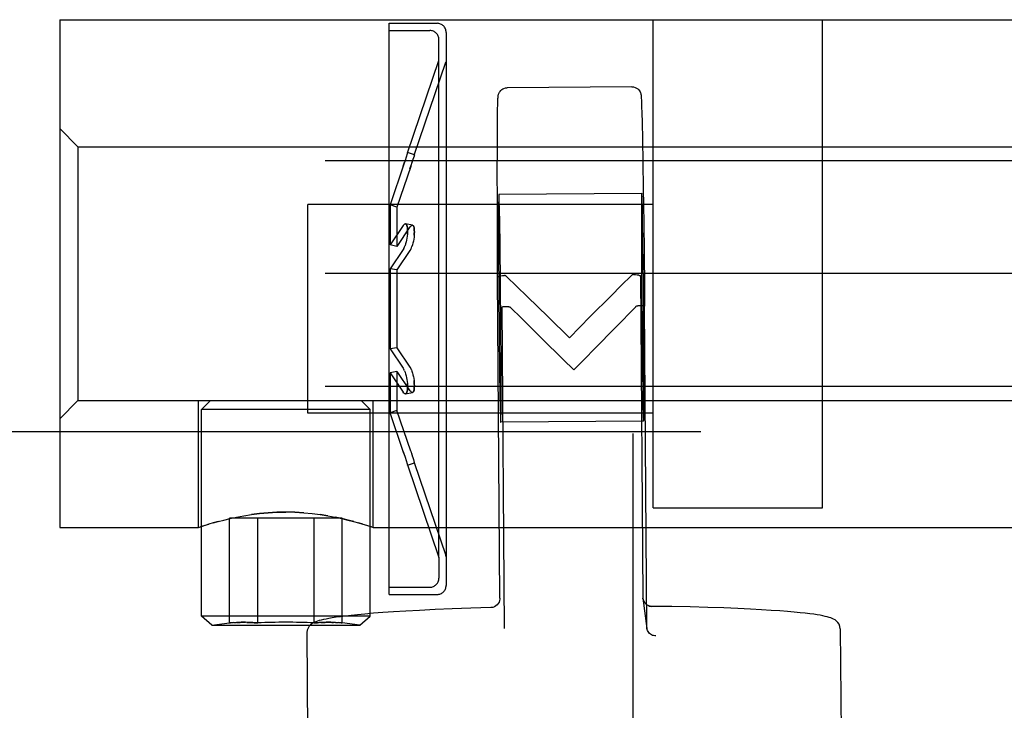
# Model space of a CAD drawing. Header units: inches. Extents: x 0 to 304, y 0 to 196.
# Tile 69 of 129: x 145.322 to 146.412, y 137.298 to 138.062. Entities that reach past the tile are written whole.
import ezdxf

# ---------------------------------------------------------------- set-up
doc = ezdxf.new("R2010")
doc.units = ezdxf.units.IN
doc.header["$LTSCALE"] = 16.696429
doc.header["$MEASUREMENT"] = 0
doc.linetypes.add('HIDDEN', pattern=[0.2, 0.1, -0.1])
doc.layers.add('DEFAULT_2', color=8, linetype='HIDDEN')

msp = doc.modelspace()

# ---------------------------------------------------------------- linework, layer by layer
at = {"layer": 'DEFAULT_2', "color": 8, "linetype": 'HIDDEN'}
for p, q in [((145.3669, 138.0621), (146.8669, 138.0621)), ((145.3669, 138.0621), (145.3669, 137.5001)), ((145.7312, 138.0581), (145.7842, 138.0581)), ((145.7312, 138.0501), (145.7312, 138.0581)), ((146.0232, 137.5221), (146.0232, 138.0621)), ((146.2107, 137.5221), (146.2107, 138.0621)), ((145.7312, 138.0501), (145.7762, 138.0501)), ((145.7312, 137.4341), (145.7312, 138.0501)), ((145.7942, 138.0481), (145.7942, 137.4361)), ((145.7862, 138.0171), (145.7862, 138.0401)), ((145.7515, 137.9149), (145.7862, 138.0171)), ((145.759, 137.9123), (145.7939, 138.015)), ((145.7862, 137.4671), (145.7862, 138.0171)), ((145.7942, 138.0166), (145.7939, 138.015)), ((145.9997, 137.9878), (145.8617, 137.9868)), ((146.0101, 137.975), (146.0102, 137.9736)), ((145.8512, 137.9637), (145.8513, 137.9676)), ((145.8513, 137.9676), (145.8514, 137.9705)), ((145.8514, 137.9732), (145.8515, 137.9742)), ((145.8514, 137.972), (145.8514, 137.9732)), ((145.8514, 137.9705), (145.8514, 137.972)), ((146.0102, 137.9736), (146.0103, 137.9719)), ((146.0103, 137.9719), (146.0104, 137.9697)), ((146.0104, 137.9697), (146.0105, 137.9654)), ((146.0105, 137.9654), (146.0107, 137.9594)), ((145.851, 137.9388), (145.8511, 137.9542)), ((146.0107, 137.9594), (146.011, 137.9479)), ((146.011, 137.9479), (146.0114, 137.9303)), ((145.3869, 137.9216), (145.3669, 137.9416)), ((145.8509, 137.92), (145.851, 137.9388)), ((145.3869, 137.9216), (146.8469, 137.9216)), ((145.3869, 137.9216), (145.3869, 137.6406)), ((146.0114, 137.9303), (146.0119, 137.9039)), ((145.7499, 137.91), (145.7488, 137.9063)), ((145.7511, 137.9138), (145.7499, 137.9099)), ((145.7515, 137.915), (145.7508, 137.9127)), ((145.7591, 137.9124), (145.7515, 137.915)), ((145.7587, 137.9112), (145.7575, 137.9074)), ((145.7591, 137.9124), (145.7583, 137.9101)), ((145.8508, 137.8924), (145.8509, 137.92)), ((147.3299, 137.9061), (130.3299, 137.9061)), ((145.7474, 137.9022), (145.7322, 137.8571)), ((145.755, 137.8996), (145.7398, 137.8546)), ((145.7466, 137.9), (145.7481, 137.9043)), ((145.7488, 137.9064), (145.7474, 137.9022)), ((145.7542, 137.8974), (145.7557, 137.9018)), ((145.755, 137.8997), (145.757, 137.9057)), ((145.7575, 137.9074), (145.7563, 137.9038)), ((146.0119, 137.9039), (146.0123, 137.8757)), ((145.8509, 137.8636), (145.8508, 137.8924)), ((146.0106, 137.8698), (145.8526, 137.8686)), ((146.0123, 137.8757), (146.0128, 137.8375)), ((146.0232, 137.8576), (145.6412, 137.8576)), ((145.6412, 137.6266), (145.6412, 137.8576)), ((145.7322, 137.8571), (145.7322, 137.8129)), ((145.7398, 137.8546), (145.7322, 137.8571)), ((145.851, 137.8255), (145.8509, 137.8636)), ((145.8533, 137.8518), (145.853, 137.8615)), ((146.0113, 137.853), (146.011, 137.8627)), ((145.7398, 137.8546), (145.7398, 137.8113)), ((145.8535, 137.8384), (145.8533, 137.8518)), ((146.0115, 137.8396), (146.0113, 137.853)), ((145.7466, 137.8343), (145.7322, 137.8129)), ((145.7466, 137.8343), (145.7474, 137.8352)), ((145.7569, 137.8348), (145.7493, 137.8362)), ((145.7569, 137.8348), (145.7493, 137.8362)), ((145.7542, 137.8328), (145.755, 137.8337)), ((145.8522, 137.8407), (145.8523, 137.8055)), ((145.8539, 137.8123), (145.8535, 137.8384)), ((146.0102, 137.8419), (146.0103, 137.8067)), ((146.0119, 137.8135), (146.0115, 137.8396)), ((146.0128, 137.8375), (146.0132, 137.8049)), ((145.7542, 137.8328), (145.7398, 137.8113)), ((145.7511, 137.8227), (145.7508, 137.8203)), ((145.7513, 137.8248), (145.7511, 137.8224)), ((145.7589, 137.8235), (145.7587, 137.8212)), ((145.8512, 137.7773), (145.851, 137.8255)), ((145.7398, 137.8113), (145.7322, 137.8129)), ((145.7494, 137.8142), (145.7488, 137.8123)), ((145.7499, 137.8163), (145.7494, 137.8141)), ((145.7504, 137.8184), (145.7499, 137.8161)), ((145.7508, 137.8205), (145.7504, 137.8182)), ((145.757, 137.8131), (145.7563, 137.8112)), ((145.7575, 137.8151), (145.7569, 137.813)), ((145.758, 137.8172), (145.7575, 137.815)), ((145.7584, 137.8193), (145.758, 137.8171)), ((145.7587, 137.8215), (145.7583, 137.8192)), ((145.8544, 137.7697), (145.8539, 137.8123)), ((146.0124, 137.7709), (146.0119, 137.8135)), ((145.7466, 137.8079), (145.7322, 137.7863)), ((145.7542, 137.8068), (145.7398, 137.7854)), ((145.7474, 137.8091), (145.7466, 137.8079)), ((145.755, 137.808), (145.7542, 137.8068)), ((145.8523, 137.8055), (145.8525, 137.7618)), ((146.0103, 137.8067), (146.0105, 137.763)), ((147.3299, 137.7811), (130.3299, 137.7811)), ((145.7398, 137.7854), (145.7322, 137.7863)), ((145.7322, 137.7863), (145.7322, 137.6979)), ((145.7398, 137.7854), (145.7398, 137.6989)), ((145.8537, 137.4219), (145.8512, 137.7773)), ((145.8547, 137.7234), (145.8544, 137.7697)), ((145.8611, 137.778), (145.8838, 137.7559)), ((146.0092, 137.7785), (146.0117, 137.4231)), ((146.0127, 137.7246), (146.0124, 137.7709)), ((145.8525, 137.7618), (145.8528, 137.7155)), ((146.0105, 137.763), (146.0108, 137.7167)), ((145.8838, 137.7559), (145.907, 137.7332)), ((145.8558, 137.7439), (145.8583, 137.3885)), ((146.0039, 137.7444), (145.9815, 137.7214)), ((146.0163, 137.3898), (146.0138, 137.7451)), ((145.907, 137.7332), (145.9305, 137.7101)), ((145.9305, 137.7101), (145.9537, 137.7336)), ((146.0129, 137.681), (146.0127, 137.7246)), ((145.8528, 137.7155), (145.8533, 137.6729)), ((145.8549, 137.6797), (145.8547, 137.7234)), ((146.0108, 137.7167), (146.0113, 137.6741)), ((145.9236, 137.6861), (145.9002, 137.7092)), ((145.7398, 137.6989), (145.7322, 137.6979)), ((145.7322, 137.6979), (145.7466, 137.6764)), ((145.7398, 137.6989), (145.7542, 137.6775)), ((145.9354, 137.6745), (145.9236, 137.6861)), ((146.013, 137.6458), (146.0129, 137.681)), ((145.7398, 137.6729), (145.7322, 137.6714)), ((145.7322, 137.6714), (145.7322, 137.6271)), ((145.7322, 137.6714), (145.7466, 137.65)), ((145.7398, 137.6729), (145.7398, 137.6297)), ((145.7398, 137.6729), (145.7542, 137.6515)), ((145.7466, 137.6764), (145.7474, 137.6751)), ((145.7481, 137.6737), (145.7474, 137.6751)), ((145.7481, 137.6737), (145.7488, 137.6719)), ((145.7488, 137.672), (145.7494, 137.67)), ((145.7494, 137.6701), (145.7499, 137.668)), ((145.7542, 137.6775), (145.755, 137.6762)), ((145.7557, 137.6748), (145.755, 137.6762)), ((145.7557, 137.6748), (145.7563, 137.673)), ((145.7563, 137.6731), (145.757, 137.6711)), ((145.7569, 137.6712), (145.7575, 137.6691)), ((145.8533, 137.6729), (145.8537, 137.6468)), ((145.855, 137.6445), (145.8549, 137.6797)), ((146.0113, 137.6741), (146.0117, 137.648)), ((145.7499, 137.6681), (145.7504, 137.6659)), ((145.7504, 137.666), (145.7508, 137.6637)), ((145.7508, 137.6639), (145.7511, 137.6616)), ((145.7575, 137.6693), (145.758, 137.667)), ((145.758, 137.6672), (145.7584, 137.6649)), ((147.3299, 137.6561), (130.3299, 137.6561)), ((145.7474, 137.649), (145.7466, 137.65)), ((145.7493, 137.648), (145.7569, 137.6495)), ((145.7493, 137.648), (145.7569, 137.6495)), ((145.755, 137.6505), (145.7542, 137.6515)), ((145.3869, 137.6406), (145.3669, 137.6206)), ((145.3869, 137.6406), (146.8469, 137.6406)), ((145.5204, 137.5001), (145.5204, 137.6406)), ((145.5337, 137.6406), (145.5237, 137.6306)), ((145.7002, 137.6406), (145.7102, 137.6306)), ((145.7134, 137.5001), (145.7134, 137.6406)), ((145.8537, 137.6468), (145.854, 137.6334)), ((146.0117, 137.648), (146.0119, 137.6346)), ((145.7102, 137.6306), (145.5237, 137.6306)), ((145.5237, 137.4021), (145.5237, 137.6306)), ((146.0232, 137.6266), (145.6412, 137.6266)), ((145.7102, 137.4021), (145.7102, 137.6306)), ((145.7398, 137.6297), (145.7322, 137.6271)), ((145.7474, 137.5821), (145.7322, 137.6271)), ((145.755, 137.5846), (145.7398, 137.6297)), ((145.854, 137.6334), (145.8542, 137.6237)), ((146.0119, 137.6346), (146.0122, 137.6249)), ((146.0126, 137.6178), (145.8546, 137.6166)), ((146.0759, 137.6061), (135.1759, 137.6061)), ((146.0009, 137.6041), (146.0009, 105.6081)), ((145.7466, 137.5843), (145.7474, 137.582)), ((145.7542, 137.5868), (145.755, 137.5846)), ((145.755, 137.5846), (145.7563, 137.5804)), ((145.7474, 137.582), (145.7488, 137.5779)), ((145.7488, 137.5779), (145.7499, 137.5742)), ((145.7499, 137.5743), (145.7511, 137.5705)), ((145.7557, 137.5825), (145.757, 137.5785)), ((145.7569, 137.5786), (145.758, 137.5753)), ((145.7591, 137.5718), (145.7589, 137.5724)), ((145.7511, 137.5706), (145.7515, 137.5693)), ((145.7515, 137.5693), (145.7514, 137.5694)), ((145.7515, 137.5693), (145.7591, 137.5718)), ((145.7515, 137.5694), (145.7862, 137.4671)), ((145.759, 137.572), (145.7939, 137.4692)), ((146.0232, 137.5221), (146.2107, 137.5221)), ((145.5365, 137.5052), (145.542, 137.5068)), ((145.542, 137.5068), (145.5482, 137.5084)), ((145.5482, 137.5084), (145.5551, 137.5101)), ((145.6793, 137.5106), (145.5546, 137.5106)), ((145.5546, 137.3945), (145.5546, 137.5106)), ((145.555, 137.5101), (145.5625, 137.5117)), ((145.5624, 137.5117), (145.5704, 137.5132)), ((145.5858, 137.3945), (145.5858, 137.5106)), ((145.6481, 137.3945), (145.6481, 137.5106)), ((145.6635, 137.5131), (145.655, 137.5145)), ((145.6793, 137.3945), (145.6793, 137.5106)), ((145.3669, 137.5001), (145.5204, 137.5001)), ((145.5204, 137.5001), (145.5223, 137.5008)), ((145.5209, 137.5003), (145.5204, 137.5001)), ((145.7022, 137.5038), (145.6974, 137.5052)), ((145.7116, 137.5008), (145.7093, 137.5015)), ((145.7134, 137.5001), (146.5204, 137.5001)), ((145.7862, 137.4671), (145.7862, 137.4441)), ((145.7942, 137.4676), (145.7939, 137.4692)), ((145.7312, 137.4341), (145.7762, 137.4341)), ((145.7312, 137.4261), (145.7312, 137.4341)), ((145.7312, 137.4261), (145.7842, 137.4261)), ((146.0117, 137.4231), (146.0118, 137.4219)), ((146.0118, 137.4218), (146.0164, 137.3885)), ((145.7102, 137.4021), (145.5237, 137.4021)), ((145.535, 137.3922), (145.5237, 137.4021)), ((145.6989, 137.3922), (145.7102, 137.4021)), ((145.535, 137.3922), (145.5546, 137.3945)), ((145.535, 137.3922), (145.6989, 137.3922)), ((145.5546, 137.3945), (145.5556, 137.3946)), ((145.6782, 137.3946), (145.6793, 137.3945)), ((145.6989, 137.3922), (145.6793, 137.3945)), ((146.0164, 137.3885), (146.0163, 137.3898)), ((146.2302, 137.388), (146.2357, 136.6224)), ((145.6402, 137.3838), (145.6429, 137.0114))]:
    msp.add_line(p, q, dxfattribs=at)
for points in [[(145.8515, 137.9742), (145.8515, 137.9751), (145.8516, 137.9755), (145.8516, 137.9758), (145.8516, 137.9761), (145.8516, 137.9764), (145.8516, 137.9767), (145.8517, 137.977), (145.8517, 137.9772), (145.8517, 137.9775), (145.8518, 137.9778), (145.8518, 137.9781), (145.8519, 137.9784), (145.8519, 137.9787), (145.852, 137.9792), (145.8522, 137.9797), (145.8524, 137.9804), (145.8527, 137.9811), (145.8532, 137.9818), (145.8538, 137.9828), (145.8545, 137.9837), (145.8552, 137.9843), (145.8559, 137.9849), (145.8569, 137.9855), (145.8582, 137.9861), (145.8598, 137.9866), (145.8617, 137.9868)], [(145.9997, 137.9878), (146.0016, 137.9877), (146.0034, 137.9872), (146.0049, 137.9864), (146.0062, 137.9855), (146.0072, 137.9845), (146.0081, 137.9834), (146.0088, 137.9822), (146.0092, 137.9812), (146.0095, 137.9804), (146.0096, 137.9798), (146.0097, 137.9793), (146.0098, 137.9789), (146.0098, 137.9786), (146.0099, 137.9782), (146.0099, 137.9778), (146.01, 137.9775), (146.01, 137.9771), (146.01, 137.9766), (146.0101, 137.9762), (146.0101, 137.9756), (146.0101, 137.975)], [(145.8511, 137.9542), (145.8512, 137.9622), (145.8512, 137.9637)], [(145.8526, 137.8686), (145.8526, 137.8685), (145.8525, 137.8676), (145.8524, 137.8657), (145.8524, 137.8626), (145.8523, 137.8586), (145.8523, 137.8535), (145.8522, 137.8407)], [(145.853, 137.8615), (145.8529, 137.8648), (145.8528, 137.8671), (145.8527, 137.8684), (145.8526, 137.8686)], [(146.0106, 137.8698), (146.0106, 137.8698), (146.0105, 137.8688), (146.0104, 137.8669), (146.0104, 137.8638), (146.0103, 137.8598), (146.0103, 137.8548), (146.0102, 137.8419)], [(146.011, 137.8627), (146.0109, 137.866), (146.0108, 137.8684), (146.0107, 137.8696), (146.0106, 137.8698)], [(145.7493, 137.8362), (145.7488, 137.8362), (145.7481, 137.8359), (145.7474, 137.8352)], [(145.7481, 137.8359), (145.7488, 137.8362), (145.7493, 137.8362)], [(145.7513, 137.8248), (145.7515, 137.8268), (145.7515, 137.8287), (145.7514, 137.8304), (145.7513, 137.832), (145.7511, 137.8333), (145.7508, 137.8345), (145.7504, 137.8353), (145.7499, 137.8359), (145.7493, 137.8362)], [(145.7493, 137.8362), (145.7494, 137.8362), (145.7499, 137.8359), (145.7504, 137.8353), (145.7508, 137.8344), (145.7511, 137.8332), (145.7513, 137.8318), (145.7515, 137.8302), (145.7515, 137.8285), (145.7514, 137.8265), (145.7513, 137.8245)], [(145.7569, 137.8348), (145.7563, 137.8347), (145.7557, 137.8344), (145.755, 137.8337)], [(145.7557, 137.8344), (145.7563, 137.8347), (145.7569, 137.8348)], [(145.7589, 137.8235), (145.759, 137.8255), (145.7591, 137.8274), (145.759, 137.8291), (145.7589, 137.8306), (145.7587, 137.832), (145.7583, 137.8331), (145.758, 137.8339), (145.7575, 137.8345), (145.7569, 137.8348)], [(145.7569, 137.8348), (145.7575, 137.8345), (145.758, 137.8339), (145.7584, 137.833), (145.7587, 137.8319), (145.7589, 137.8305), (145.759, 137.8289), (145.7591, 137.8272), (145.759, 137.8253), (145.7589, 137.8233)], [(145.7474, 137.8091), (145.7481, 137.8106), (145.7488, 137.8123)], [(145.755, 137.8081), (145.7557, 137.8095), (145.7563, 137.8112)], [(146.0132, 137.8049), (146.0136, 137.7653), (146.0138, 137.7451)], [(145.8512, 137.7773), (145.8514, 137.7777), (145.8521, 137.778), (145.8532, 137.7784), (145.8548, 137.7787), (145.8566, 137.7789), (145.8587, 137.7791)], [(145.8611, 137.778), (145.8607, 137.7783), (145.8603, 137.7786), (145.8599, 137.7788), (145.8595, 137.779), (145.8591, 137.7791), (145.8587, 137.7791)], [(145.9537, 137.7336), (145.9766, 137.7566), (145.9879, 137.7679), (145.9991, 137.779)], [(146.0015, 137.7802), (146.0011, 137.7802), (146.0007, 137.7801), (146.0003, 137.7799), (145.9999, 137.7797), (145.9995, 137.7794), (145.9991, 137.779)], [(146.0015, 137.7802), (146.0036, 137.7801), (146.0054, 137.7799), (146.007, 137.7796), (146.0082, 137.7792), (146.0089, 137.7789), (146.0092, 137.7785)], [(145.8634, 137.7445), (145.8613, 137.7445), (145.8595, 137.7444), (145.8579, 137.7443), (145.8568, 137.7442), (145.856, 137.744), (145.8558, 137.7439)], [(145.8634, 137.7445), (145.8638, 137.7445), (145.8643, 137.7444), (145.8647, 137.7442), (145.8651, 137.744), (145.8655, 137.7437), (145.8659, 137.7434)], [(145.9002, 137.7092), (145.8772, 137.7321), (145.8659, 137.7434)], [(146.0039, 137.7444), (146.0042, 137.7448), (146.0046, 137.7451), (146.005, 137.7453), (146.0054, 137.7455), (146.0058, 137.7456), (146.0063, 137.7456)], [(146.0138, 137.7451), (146.0135, 137.7452), (146.0128, 137.7454), (146.0117, 137.7455), (146.0102, 137.7455), (146.0083, 137.7456), (146.0063, 137.7456)], [(145.9815, 137.7214), (145.9586, 137.6981), (145.9471, 137.6863), (145.9354, 137.6745)], [(145.7511, 137.6618), (145.7513, 137.6595), (145.7515, 137.6575), (145.7515, 137.6556), (145.7514, 137.6538), (145.7513, 137.6523), (145.7511, 137.6509), (145.7508, 137.6498), (145.7504, 137.6489), (145.7499, 137.6483), (145.7493, 137.648)], [(145.7493, 137.648), (145.7494, 137.6481), (145.7499, 137.6484), (145.7504, 137.649), (145.7508, 137.6499), (145.7511, 137.651), (145.7513, 137.6524), (145.7515, 137.654), (145.7515, 137.6558), (145.7514, 137.6577), (145.7513, 137.6597)], [(145.7583, 137.6651), (145.7587, 137.6628), (145.7589, 137.6607), (145.759, 137.6587), (145.7591, 137.6569), (145.759, 137.6551), (145.7589, 137.6536), (145.7587, 137.6523), (145.7583, 137.6512), (145.758, 137.6503), (145.7575, 137.6498), (145.7569, 137.6495)], [(145.7569, 137.6495), (145.7575, 137.6498), (145.758, 137.6504), (145.7584, 137.6513), (145.7587, 137.6524), (145.7589, 137.6538), (145.759, 137.6553), (145.7591, 137.6571), (145.759, 137.659), (145.7589, 137.661), (145.7587, 137.663)], [(145.7474, 137.649), (145.7481, 137.6484), (145.7488, 137.6481), (145.7493, 137.648)], [(145.7493, 137.648), (145.7488, 137.6481), (145.7481, 137.6484)], [(145.755, 137.6505), (145.7557, 137.6499), (145.7563, 137.6495), (145.7569, 137.6495)], [(145.7569, 137.6495), (145.7563, 137.6495), (145.7557, 137.6499)], [(145.8546, 137.6166), (145.8546, 137.6167), (145.8547, 137.6176), (145.8548, 137.6196), (145.8548, 137.6226), (145.8549, 137.6266), (145.8549, 137.6317), (145.855, 137.6445)], [(146.0126, 137.6178), (146.0126, 137.6179), (146.0127, 137.6188), (146.0128, 137.6208), (146.0128, 137.6238), (146.0129, 137.6279), (146.0129, 137.6329), (146.013, 137.6458)], [(145.8542, 137.6237), (145.8543, 137.6204), (145.8544, 137.6181), (145.8545, 137.6168), (145.8546, 137.6166)], [(146.0122, 137.6249), (146.0123, 137.6216), (146.0124, 137.6193), (146.0125, 137.6181), (146.0126, 137.6178)], [(145.758, 137.5754), (145.759, 137.572), (145.7591, 137.5718)], [(145.542, 137.5068), (145.5365, 137.5052), (145.5317, 137.5038), (145.5277, 137.5025), (145.5246, 137.5015), (145.5223, 137.5008)], [(145.5704, 137.5131), (145.5789, 137.5145), (145.5879, 137.5156), (145.5973, 137.5165), (145.607, 137.517), (145.6169, 137.5172)], [(145.6169, 137.5172), (145.6069, 137.517), (145.5973, 137.5165), (145.5879, 137.5156), (145.5789, 137.5145)], [(145.6366, 137.5165), (145.6269, 137.517), (145.6169, 137.5172)], [(145.6269, 137.517), (145.6366, 137.5165), (145.646, 137.5156), (145.655, 137.5145), (145.6634, 137.5132), (145.6714, 137.5117), (145.6788, 137.5101), (145.6856, 137.5084), (145.6918, 137.5068), (145.6974, 137.5052), (145.7021, 137.5038), (145.7061, 137.5026), (145.7093, 137.5015), (145.7116, 137.5008), (145.7134, 137.5001)], [(145.6919, 137.5068), (145.6857, 137.5084), (145.6788, 137.5101), (145.6714, 137.5117)], [(145.5223, 137.5008), (145.5246, 137.5015), (145.5277, 137.5026), (145.5317, 137.5038)], [(145.8537, 137.4219), (145.8537, 137.421), (145.8534, 137.4193), (145.8528, 137.4176), (145.8519, 137.416), (145.8507, 137.4146), (145.8493, 137.4134), (145.8476, 137.4125), (145.8458, 137.4118), (145.8439, 137.4115), (145.8437, 137.4115)], [(146.022, 137.4129), (146.0218, 137.4129), (146.02, 137.4131), (146.0183, 137.4136), (146.0167, 137.4144), (146.0153, 137.4155), (146.0141, 137.4167), (146.0131, 137.4181), (146.0124, 137.4196), (146.0119, 137.4211), (146.0118, 137.4219)], [(146.0118, 137.4218), (146.0121, 137.4206), (146.0125, 137.4194)], [(145.8437, 137.4115), (145.8215, 137.4109), (145.801, 137.4101), (145.7819, 137.4093), (145.7646, 137.4085), (145.7495, 137.4076), (145.736, 137.4068), (145.7242, 137.406), (145.7137, 137.4052), (145.7044, 137.4044), (145.6963, 137.4036), (145.6891, 137.4029), (145.6828, 137.4021), (145.6773, 137.4014), (145.6725, 137.4008), (145.6682, 137.4001), (145.6646, 137.3995), (145.6613, 137.3989), (145.6585, 137.3983), (145.656, 137.3977), (145.6539, 137.3971), (145.6519, 137.3965), (145.6502, 137.3959), (145.6486, 137.3953), (145.6471, 137.3945), (145.6456, 137.3936), (145.6441, 137.3924), (145.6427, 137.3909), (145.6414, 137.3889), (145.6405, 137.3865), (145.6402, 137.3838)], [(146.013, 137.4183), (146.0137, 137.4172), (146.0146, 137.4162), (146.0156, 137.4152), (146.0167, 137.4145), (146.0179, 137.4138), (146.0191, 137.4133), (146.0205, 137.413), (146.0218, 137.4129)], [(146.2302, 137.388), (146.2298, 137.3908), (146.2289, 137.3932), (146.2275, 137.3952), (146.226, 137.3967), (146.2245, 137.3979), (146.2229, 137.3987), (146.2214, 137.3995), (146.2197, 137.4001), (146.2179, 137.4007), (146.2159, 137.4013), (146.2136, 137.4018), (146.2111, 137.4024), (146.2081, 137.403), (146.2048, 137.4035), (146.2009, 137.4041), (146.1965, 137.4047), (146.1915, 137.4053), (146.1858, 137.4059), (146.1793, 137.4066), (146.1718, 137.4072), (146.1634, 137.4079), (146.1539, 137.4085), (146.143, 137.4092), (146.1308, 137.4098), (146.1169, 137.4105), (146.1013, 137.4111), (146.0836, 137.4116), (146.0642, 137.4122), (146.0437, 137.4126), (146.022, 137.4129)], [(145.5589, 137.3949), (145.5578, 137.3948), (145.5567, 137.3947), (145.5556, 137.3946), (145.5546, 137.3945)], [(145.5589, 137.3949), (145.5599, 137.395), (145.561, 137.395), (145.5621, 137.3951)], [(145.5858, 137.3945), (145.5839, 137.3947), (145.582, 137.3948), (145.5802, 137.395), (145.5785, 137.3951), (145.5768, 137.3951), (145.5752, 137.3952), (145.5737, 137.3952), (145.5723, 137.3953), (145.5709, 137.3953), (145.5697, 137.3953), (145.5685, 137.3953), (145.5674, 137.3953), (145.5663, 137.3952), (145.5652, 137.3952), (145.5642, 137.3952), (145.5631, 137.3951), (145.5621, 137.3951)], [(145.5631, 137.3951), (145.5642, 137.3952), (145.5652, 137.3952), (145.5663, 137.3952), (145.5674, 137.3953), (145.5685, 137.3953), (145.5697, 137.3953), (145.571, 137.3953), (145.5723, 137.3953)], [(145.5737, 137.3952), (145.5752, 137.3952), (145.5768, 137.3951), (145.5785, 137.3951), (145.5802, 137.395), (145.582, 137.3948), (145.5839, 137.3947), (145.5858, 137.3945)], [(145.6718, 137.3951), (145.6707, 137.3951), (145.6697, 137.3952), (145.6686, 137.3952), (145.6676, 137.3952), (145.6665, 137.3953), (145.6653, 137.3953), (145.6642, 137.3953), (145.6629, 137.3953), (145.6616, 137.3953), (145.6601, 137.3952), (145.6586, 137.3952), (145.657, 137.3951), (145.6554, 137.3951), (145.6536, 137.395), (145.6518, 137.3948), (145.65, 137.3947), (145.6481, 137.3945)], [(145.6481, 137.3945), (145.65, 137.3947), (145.6518, 137.3948), (145.6536, 137.395)], [(145.6554, 137.3951), (145.657, 137.3951), (145.6586, 137.3952), (145.6602, 137.3952), (145.6616, 137.3953), (145.6629, 137.3953), (145.6642, 137.3953), (145.6653, 137.3953), (145.6665, 137.3953), (145.6676, 137.3952), (145.6686, 137.3952), (145.6697, 137.3952)], [(145.6718, 137.3951), (145.6729, 137.395), (145.6739, 137.395), (145.675, 137.3949)], [(145.6793, 137.3945), (145.6782, 137.3946), (145.6772, 137.3947), (145.6761, 137.3948), (145.675, 137.3949)], [(146.0263, 137.3802), (146.025, 137.3802), (146.0237, 137.3805), (146.0224, 137.3808), (146.0212, 137.3814), (146.0201, 137.3821), (146.0192, 137.383), (146.0183, 137.3839), (146.0176, 137.385), (146.0171, 137.3861), (146.0167, 137.3873), (146.0164, 137.3885)]]:
    msp.add_lwpolyline(points, dxfattribs=at)
for centre, radius, start, end in [((145.7842, 138.0481), 0.01, 360, 90), ((145.7762, 138.0401), 0.01, 360, 90), ((145.7762, 137.4441), 0.01, 270, 0), ((145.7842, 137.4361), 0.01, 270, 0), ((145.6169, 136.7726), 0.6227, 87.13, 92.87)]:
    msp.add_arc(centre, radius, start, end, dxfattribs=at)

doc.saveas('drawing.dxf')
